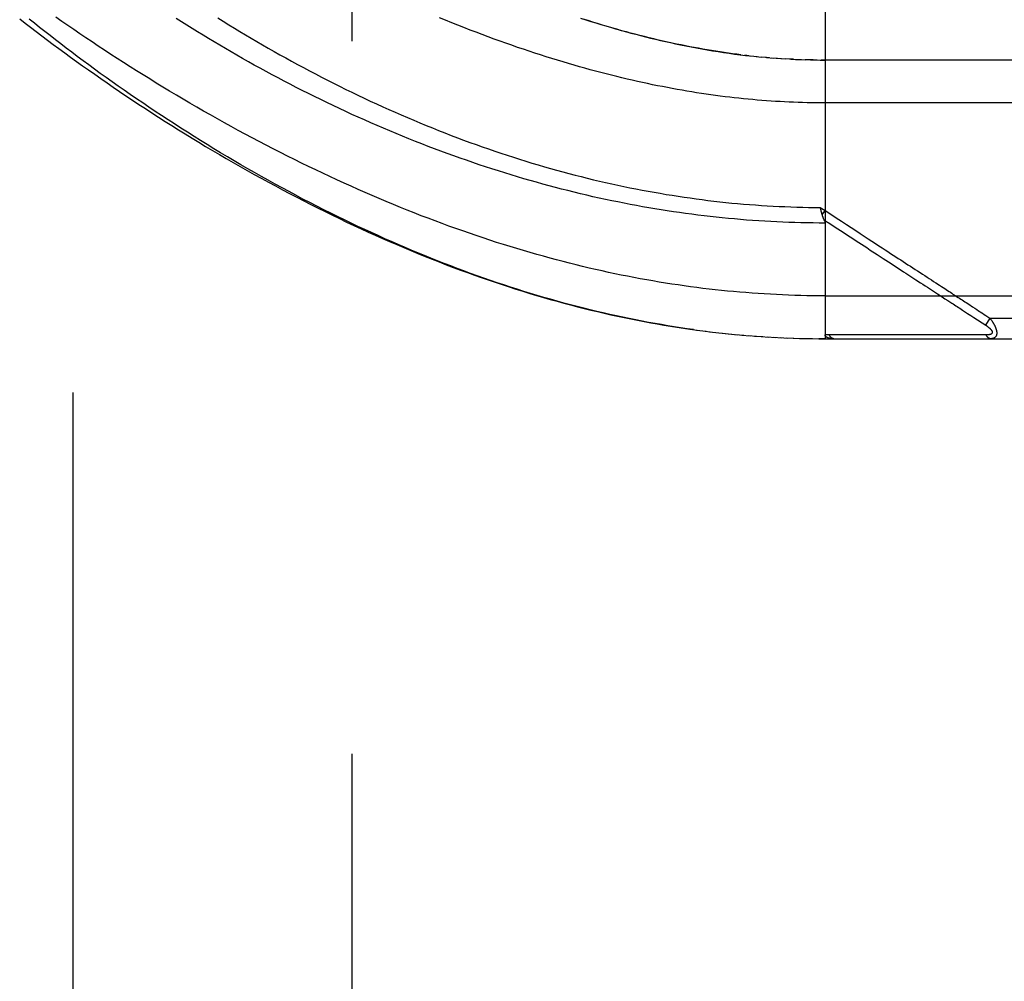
# Model space of a CAD drawing. Header units: inches. Extents: x 0 to 189, y 0 to 122.
# Tile 110 of 226: x 83.72 to 85.16, y 37.71 to 39.11. Entities that reach past the tile are written whole.
import ezdxf

# ---------------------------------------------------------------- set-up
doc = ezdxf.new("R2010")
doc.units = ezdxf.units.IN
doc.header["$LTSCALE"] = 10.388889
doc.header["$MEASUREMENT"] = 0
doc.linetypes.add('HIDDEN', pattern=[0.2, 0.1, -0.1])
for name, color, linetype in [('DEFAULT_2', 8, 'HIDDEN'), ('RIGHTHAND_DOOR_ASSEMBLY', 7, 'CONTINUOUS'), ('SUBPANEL', 7, 'CONTINUOUS')]:
    doc.layers.add(name, color=color, linetype=linetype)

msp = doc.modelspace()

# ---------------------------------------------------------------- linework, layer by layer
at = {"layer": 'DEFAULT_2', "color": 8, "linetype": 'HIDDEN'}
msp.add_line((84.204, 81.6725), (84.204, 36.5685), dxfattribs=at)
at = {"layer": 'RIGHTHAND_DOOR_ASSEMBLY', "color": 8, "linetype": 'HIDDEN'}
for p, q in [((84.8938, 39.309), (84.8938, 38.6443)), ((84.783, 39.0567), (84.777, 39.0574)), ((84.7857, 39.0564), (84.7949, 39.0555)), ((84.7935, 39.0556), (84.801, 39.0549)), ((84.8083, 39.0542), (84.8008, 39.0549)), ((84.8126, 39.0539), (84.8067, 39.0544)), ((84.8083, 39.0542), (84.8185, 39.0534)), ((84.8155, 39.0536), (84.8243, 39.053)), ((84.8225, 39.0531), (84.8302, 39.0526)), ((84.8295, 39.0526), (84.8365, 39.0522)), ((84.8436, 39.0518), (84.836, 39.0522)), ((84.8476, 39.0516), (84.8418, 39.0519)), ((84.8436, 39.0518), (84.8534, 39.0513)), ((84.8507, 39.0515), (84.8592, 39.0511)), ((84.8579, 39.0512), (84.8651, 39.0509)), ((84.8723, 39.0507), (84.8649, 39.0509)), ((84.8765, 39.0507), (84.8707, 39.0508)), ((84.8723, 39.0507), (84.8822, 39.0506)), ((84.8795, 39.0506), (84.888, 39.0505)), ((84.8866, 39.0505), (84.8938, 39.0505)), ((85.7675, 39.0505), (84.888, 39.0505)), ((84.8868, 38.8356), (84.8938, 38.831)), ((84.8879, 38.8312), (84.8876, 38.8324)), ((84.8882, 38.83), (84.8879, 38.8312)), ((84.8885, 38.8288), (84.8882, 38.83)), ((84.8896, 38.8247), (84.8938, 38.831)), ((84.9544, 38.777), (84.9597, 38.7735)), ((85.0117, 38.7396), (85.026, 38.7303)), ((84.8938, 38.7068), (85.7975, 38.7068)), ((85.0685, 38.7026), (85.0725, 38.7)), ((85.0725, 38.7), (85.0783, 38.6962)), ((85.0939, 38.6861), (85.1014, 38.6812)), ((85.1014, 38.6812), (85.1064, 38.6779)), ((85.1233, 38.6813), (85.1257, 38.6797)), ((85.1257, 38.6797), (85.1282, 38.6781)), ((85.134, 38.6743), (85.1275, 38.6642)), ((85.1282, 38.6781), (85.1309, 38.6763)), ((85.1309, 38.6763), (85.134, 38.6743)), ((85.134, 38.6743), (85.7975, 38.6743)), ((84.7063, 38.6569), (84.7202, 38.6551)), ((84.7158, 38.6557), (84.7295, 38.654)), ((84.7252, 38.6545), (84.7387, 38.6529)), ((84.7347, 38.6534), (84.7479, 38.6519)), ((84.7441, 38.6523), (84.757, 38.651)), ((84.7535, 38.6514), (84.7662, 38.6501)), ((84.7629, 38.6504), (84.7754, 38.6493)), ((84.7723, 38.6496), (84.7845, 38.6486)), ((84.7817, 38.6488), (84.7936, 38.6479)), ((84.7911, 38.6481), (84.8028, 38.6473)), ((84.8004, 38.6474), (84.8119, 38.6467)), ((84.8098, 38.6468), (84.821, 38.6462)), ((84.8192, 38.6463), (84.8301, 38.6457)), ((84.8285, 38.6458), (84.8392, 38.6453)), ((84.8379, 38.6454), (84.8483, 38.645)), ((84.8472, 38.645), (84.8574, 38.6447)), ((84.8565, 38.6448), (84.8665, 38.6445)), ((84.8658, 38.6445), (84.8756, 38.6444)), ((84.8752, 38.6444), (84.8847, 38.6443)), ((84.8845, 38.6443), (84.8938, 38.6443)), ((84.8938, 38.6443), (84.8847, 38.6443)), ((84.8938, 38.6443), (85.7675, 38.6443)), ((84.9618, 38.6499), (84.9571, 38.6499)), ((85.0447, 38.6499), (85.0338, 38.6499)), ((85.0973, 38.6498), (85.0931, 38.6498)), ((85.101, 38.6498), (85.0973, 38.6498)), ((85.1076, 38.6498), (85.101, 38.6498)), ((85.1122, 38.6498), (85.1076, 38.6498)), ((85.1218, 38.6498), (85.1122, 38.6498)), ((85.1286, 38.6497), (85.1218, 38.6498))]:
    msp.add_line(p, q, dxfattribs=at)
for points in [[(83.7198, 39.1105), (83.7277, 39.1044), (83.7357, 39.0982), (83.7437, 39.0921), (83.7519, 39.0859), (83.7601, 39.0797), (83.7684, 39.0734), (83.7769, 39.0672), (83.7854, 39.061), (83.7939, 39.0547), (83.8026, 39.0485), (83.8113, 39.0422), (83.8202, 39.036), (83.8291, 39.0297), (83.8381, 39.0234), (83.8471, 39.0172), (83.8562, 39.0109), (83.8655, 39.0046), (83.8747, 38.9984), (83.8841, 38.9921), (83.8935, 38.9859), (83.903, 38.9797), (83.9125, 38.9735), (83.9221, 38.9673), (83.9318, 38.9611), (83.9415, 38.955), (83.9513, 38.9489), (83.9611, 38.9428), (83.971, 38.9367), (83.9809, 38.9307), (83.9908, 38.9247), (84.0009, 38.9187), (84.0109, 38.9128), (84.021, 38.9069), (84.0311, 38.901), (84.0413, 38.8952), (84.0515, 38.8895), (84.0617, 38.8837), (84.072, 38.8781), (84.0823, 38.8725), (84.0926, 38.8669), (84.1029, 38.8614), (84.1132, 38.8559), (84.1236, 38.8505), (84.134, 38.8452), (84.1444, 38.8399), (84.1548, 38.8346), (84.1652, 38.8295), (84.1756, 38.8244), (84.186, 38.8193), (84.1964, 38.8144), (84.2068, 38.8094), (84.2173, 38.8046), (84.2277, 38.7998), (84.2381, 38.7951), (84.2485, 38.7905), (84.2589, 38.786), (84.2693, 38.7815), (84.2796, 38.7771), (84.29, 38.7727), (84.3003, 38.7685), (84.3107, 38.7643), (84.321, 38.7601), (84.3313, 38.7561), (84.3416, 38.7521), (84.3518, 38.7482), (84.3621, 38.7444), (84.3723, 38.7407), (84.3825, 38.737), (84.3927, 38.7334), (84.4028, 38.7299), (84.413, 38.7265), (84.4231, 38.7231), (84.4331, 38.7198), (84.4432, 38.7166), (84.4533, 38.7134), (84.4633, 38.7104), (84.4733, 38.7074), (84.4832, 38.7044), (84.4932, 38.7016), (84.5031, 38.6988), (84.513, 38.6961), (84.5229, 38.6935), (84.5327, 38.6909), (84.5425, 38.6885), (84.5523, 38.686), (84.5621, 38.6837), (84.5719, 38.6814), (84.5816, 38.6792), (84.5913, 38.6771), (84.601, 38.6751), (84.6107, 38.6731), (84.6203, 38.6711), (84.6299, 38.6693), (84.6396, 38.6675), (84.6491, 38.6658), (84.6587, 38.6642), (84.6683, 38.6626), (84.6778, 38.6611), (84.6873, 38.6596), (84.6968, 38.6582), (84.711, 38.6563)], [(84.7018, 38.6576), (84.6925, 38.6589), (84.6832, 38.6603), (84.6739, 38.6617), (84.6646, 38.6632), (84.6553, 38.6648), (84.646, 38.6664), (84.6366, 38.6681), (84.6272, 38.6699), (84.6178, 38.6717), (84.6084, 38.6736), (84.599, 38.6755), (84.5895, 38.6776), (84.58, 38.6797), (84.5705, 38.6818), (84.561, 38.6841), (84.5514, 38.6864), (84.5419, 38.6887), (84.5323, 38.6912), (84.5227, 38.6937), (84.513, 38.6963), (84.5033, 38.6989), (84.4937, 38.7017), (84.4839, 38.7044), (84.4742, 38.7073), (84.4644, 38.7103), (84.4546, 38.7133), (84.4448, 38.7164), (84.4351, 38.7195), (84.4253, 38.7227), (84.4156, 38.7259), (84.4059, 38.7292), (84.3962, 38.7326), (84.3865, 38.736), (84.3769, 38.7395), (84.3673, 38.743), (84.3577, 38.7466), (84.3481, 38.7503), (84.3385, 38.754), (84.3289, 38.7577), (84.3193, 38.7615), (84.3097, 38.7654), (84.3001, 38.7694), (84.2905, 38.7734), (84.2809, 38.7775), (84.2713, 38.7816), (84.2616, 38.7858), (84.252, 38.7901), (84.2423, 38.7945), (84.2325, 38.7989), (84.2228, 38.8034), (84.2129, 38.808), (84.2031, 38.8127), (84.1931, 38.8175), (84.1831, 38.8223), (84.1731, 38.8273), (84.163, 38.8323), (84.1529, 38.8375), (84.1428, 38.8427), (84.1327, 38.8479), (84.1225, 38.8533), (84.1124, 38.8587), (84.1023, 38.8641), (84.0922, 38.8696), (84.0822, 38.8752), (84.0721, 38.8808), (84.0622, 38.8864), (84.0522, 38.8921), (84.0423, 38.8979), (84.0324, 38.9036), (84.0225, 38.9095), (84.0127, 38.9153), (84.0029, 38.9212), (83.9932, 38.9272), (83.9835, 38.9331), (83.9739, 38.9391), (83.9643, 38.9452), (83.9548, 38.9512), (83.9454, 38.9573), (83.936, 38.9634), (83.9267, 38.9695), (83.9174, 38.9756), (83.9082, 38.9817), (83.8991, 38.9879), (83.89, 38.994), (83.881, 39.0002), (83.8721, 39.0064), (83.8633, 39.0126), (83.8546, 39.0187), (83.8459, 39.0249), (83.8373, 39.0311), (83.8288, 39.0372), (83.8204, 39.0434), (83.8121, 39.0495), (83.8038, 39.0557), (83.7957, 39.0618), (83.7876, 39.0679), (83.7797, 39.074), (83.7718, 39.0801), (83.764, 39.0861), (83.7563, 39.0921), (83.7487, 39.0981), (83.7412, 39.1041), (83.7338, 39.1101)], [(84.8938, 38.7068), (84.8849, 38.7068), (84.876, 38.7069), (84.8672, 38.707), (84.8583, 38.7072), (84.8495, 38.7074), (84.8406, 38.7077), (84.8317, 38.7081), (84.8229, 38.7085), (84.814, 38.709), (84.8051, 38.7095), (84.7962, 38.7101), (84.7873, 38.7107), (84.7784, 38.7114), (84.7695, 38.7121), (84.7605, 38.7129), (84.7516, 38.7138), (84.7426, 38.7147), (84.7336, 38.7156), (84.7246, 38.7167), (84.7156, 38.7177), (84.7066, 38.7189), (84.6975, 38.7201), (84.6885, 38.7213), (84.6794, 38.7226), (84.6703, 38.724), (84.6612, 38.7254), (84.652, 38.7269), (84.6428, 38.7285), (84.6337, 38.7301), (84.6244, 38.7317), (84.6152, 38.7335), (84.606, 38.7353), (84.5967, 38.7371), (84.5874, 38.739), (84.578, 38.741), (84.5687, 38.7431), (84.5593, 38.7452), (84.5499, 38.7473), (84.5404, 38.7496), (84.5309, 38.7519), (84.5214, 38.7543), (84.5119, 38.7567), (84.5024, 38.7592), (84.4928, 38.7618), (84.4832, 38.7644), (84.4735, 38.7671), (84.4638, 38.7699), (84.4541, 38.7727), (84.4444, 38.7756), (84.4346, 38.7786), (84.4248, 38.7816), (84.415, 38.7847), (84.4052, 38.7879), (84.3953, 38.7912), (84.3854, 38.7945), (84.3755, 38.7979), (84.3655, 38.8014), (84.3555, 38.8049), (84.3455, 38.8085), (84.3354, 38.8122), (84.3254, 38.8159), (84.3153, 38.8198), (84.3051, 38.8236), (84.295, 38.8276), (84.2848, 38.8316), (84.2747, 38.8357), (84.2645, 38.8399), (84.2542, 38.8442), (84.244, 38.8485), (84.2337, 38.8529), (84.2235, 38.8573), (84.2132, 38.8618), (84.2029, 38.8664), (84.1926, 38.8711), (84.1823, 38.8758), (84.172, 38.8805), (84.1617, 38.8854), (84.1514, 38.8903), (84.141, 38.8953), (84.1307, 38.9003), (84.1204, 38.9054), (84.1101, 38.9105), (84.0998, 38.9157), (84.0895, 38.921), (84.0793, 38.9263), (84.069, 38.9316), (84.0588, 38.937), (84.0486, 38.9425), (84.0384, 38.948), (84.0282, 38.9535), (84.0181, 38.9591), (84.008, 38.9648), (83.9979, 38.9704), (83.9879, 38.9761), (83.9779, 38.9819), (83.968, 38.9877), (83.9581, 38.9935), (83.9482, 38.9993), (83.9384, 39.0052), (83.9286, 39.0111), (83.9189, 39.017), (83.9093, 39.0229), (83.8997, 39.0288), (83.8902, 39.0348), (83.8807, 39.0408), (83.8713, 39.0468), (83.862, 39.0528), (83.8527, 39.0588), (83.8435, 39.0648), (83.8344, 39.0708), (83.8253, 39.0769), (83.8164, 39.0829), (83.8075, 39.0889), (83.7987, 39.0949), (83.7899, 39.1009), (83.7813, 39.1069), (83.7727, 39.1129)], [(84.8938, 38.8129), (84.885, 38.8129), (84.8762, 38.813), (84.8674, 38.8132), (84.8586, 38.8133), (84.8498, 38.8136), (84.841, 38.8139), (84.8322, 38.8142), (84.8234, 38.8146), (84.8146, 38.815), (84.8058, 38.8155), (84.797, 38.8161), (84.7881, 38.8167), (84.7793, 38.8173), (84.7705, 38.818), (84.7616, 38.8188), (84.7528, 38.8196), (84.7439, 38.8205), (84.735, 38.8214), (84.7261, 38.8224), (84.7173, 38.8234), (84.7084, 38.8245), (84.6995, 38.8256), (84.6905, 38.8268), (84.6816, 38.8281), (84.6727, 38.8294), (84.6637, 38.8307), (84.6548, 38.8321), (84.6458, 38.8336), (84.6368, 38.8351), (84.6278, 38.8367), (84.6188, 38.8383), (84.6098, 38.84), (84.6008, 38.8418), (84.5917, 38.8436), (84.5827, 38.8454), (84.5736, 38.8473), (84.5645, 38.8493), (84.5554, 38.8513), (84.5463, 38.8534), (84.5372, 38.8556), (84.528, 38.8578), (84.5189, 38.8601), (84.5097, 38.8624), (84.5006, 38.8648), (84.4914, 38.8672), (84.4822, 38.8697), (84.473, 38.8723), (84.4637, 38.8749), (84.4545, 38.8775), (84.4453, 38.8803), (84.436, 38.8831), (84.4268, 38.8859), (84.4175, 38.8888), (84.4082, 38.8918), (84.3989, 38.8948), (84.3896, 38.8979), (84.3803, 38.9011), (84.371, 38.9043), (84.3617, 38.9075), (84.3524, 38.9108), (84.3431, 38.9142), (84.3338, 38.9177), (84.3245, 38.9211), (84.3152, 38.9247), (84.3059, 38.9283), (84.2965, 38.9319), (84.2872, 38.9357), (84.278, 38.9394), (84.2687, 38.9432), (84.2594, 38.9471), (84.2502, 38.951), (84.2409, 38.955), (84.2317, 38.959), (84.2225, 38.9631), (84.2133, 38.9672), (84.2041, 38.9713), (84.195, 38.9755), (84.1859, 38.9798), (84.1768, 38.9841), (84.1677, 38.9884), (84.1587, 38.9928), (84.1497, 38.9972), (84.1407, 39.0017), (84.1317, 39.0061), (84.1228, 39.0107), (84.114, 39.0152), (84.1052, 39.0198), (84.0964, 39.0244), (84.0877, 39.0291), (84.079, 39.0338), (84.0703, 39.0385), (84.0618, 39.0432), (84.0532, 39.048), (84.0447, 39.0527), (84.0363, 39.0575), (84.028, 39.0623), (84.0197, 39.0672), (84.0114, 39.072), (84.0032, 39.0769), (83.9951, 39.0817), (83.9871, 39.0866), (83.9791, 39.0915), (83.9712, 39.0964), (83.9634, 39.1013), (83.9556, 39.1062), (83.948, 39.1111)], [(84.0087, 39.112), (84.0166, 39.107), (84.0246, 39.102), (84.0327, 39.0971), (84.0408, 39.0922), (84.0489, 39.0873), (84.0572, 39.0824), (84.0654, 39.0775), (84.0738, 39.0726), (84.0822, 39.0678), (84.0906, 39.063), (84.0991, 39.0582), (84.1076, 39.0535), (84.1162, 39.0487), (84.1248, 39.0441), (84.1335, 39.0394), (84.1422, 39.0348), (84.1509, 39.0302), (84.1597, 39.0256), (84.1685, 39.0211), (84.1773, 39.0167), (84.1862, 39.0122), (84.1951, 39.0078), (84.204, 39.0035), (84.2129, 38.9992), (84.2219, 38.9949), (84.2309, 38.9907), (84.2399, 38.9866), (84.2489, 38.9825), (84.2579, 38.9784), (84.2669, 38.9744), (84.276, 38.9704), (84.2851, 38.9665), (84.2941, 38.9627), (84.3032, 38.9589), (84.3123, 38.9551), (84.3214, 38.9515), (84.3305, 38.9478), (84.3396, 38.9443), (84.3487, 38.9407), (84.3578, 38.9373), (84.3669, 38.9339), (84.376, 38.9305), (84.385, 38.9272), (84.3941, 38.924), (84.4032, 38.9209), (84.4123, 38.9177), (84.4213, 38.9147), (84.4304, 38.9117), (84.4394, 38.9088), (84.4485, 38.9059), (84.4575, 38.9031), (84.4665, 38.9003), (84.4756, 38.8976), (84.4846, 38.895), (84.4935, 38.8924), (84.5025, 38.8899), (84.5115, 38.8875), (84.5204, 38.8851), (84.5294, 38.8827), (84.5383, 38.8805), (84.5472, 38.8783), (84.5561, 38.8761), (84.565, 38.874), (84.5739, 38.8719), (84.5828, 38.87), (84.5916, 38.868), (84.6005, 38.8662), (84.6093, 38.8644), (84.6181, 38.8626), (84.6269, 38.8609), (84.6357, 38.8593), (84.6445, 38.8577), (84.6533, 38.8562), (84.662, 38.8547), (84.6708, 38.8533), (84.6795, 38.8519), (84.6882, 38.8506), (84.697, 38.8494), (84.7057, 38.8482), (84.7144, 38.847), (84.723, 38.8459), (84.7317, 38.8449), (84.7404, 38.8439), (84.749, 38.843), (84.7577, 38.8421), (84.7663, 38.8413), (84.775, 38.8406), (84.7836, 38.8399), (84.7922, 38.8392), (84.8009, 38.8386), (84.8095, 38.8381), (84.8181, 38.8376), (84.8267, 38.8371), (84.8353, 38.8368), (84.8439, 38.8364), (84.8525, 38.8362), (84.8611, 38.8359), (84.8697, 38.8357), (84.8783, 38.8356), (84.8868, 38.8356)], [(85.7975, 38.988), (84.8872, 38.988), (84.8807, 38.9881), (84.8741, 38.9882), (84.8676, 38.9883), (84.861, 38.9885), (84.8545, 38.9887), (84.8479, 38.9889), (84.8413, 38.9892), (84.8348, 38.9895), (84.8282, 38.9899), (84.8216, 38.9902), (84.815, 38.9907), (84.8083, 38.9911), (84.8017, 38.9916), (84.795, 38.9922), (84.7883, 38.9928), (84.7817, 38.9934), (84.7749, 38.994), (84.7682, 38.9947), (84.7614, 38.9955), (84.7547, 38.9963), (84.7479, 38.9971), (84.741, 38.998), (84.7342, 38.9989), (84.7273, 38.9998), (84.7204, 39.0008), (84.7134, 39.0018), (84.7065, 39.0029), (84.6995, 39.004), (84.6924, 39.0052), (84.6854, 39.0064), (84.6783, 39.0076), (84.6711, 39.0089), (84.664, 39.0103), (84.6568, 39.0117), (84.6495, 39.0131), (84.6422, 39.0146), (84.6349, 39.0161), (84.6275, 39.0177), (84.6201, 39.0194), (84.6127, 39.021), (84.6052, 39.0228), (84.5977, 39.0246), (84.5901, 39.0264), (84.5825, 39.0283), (84.5748, 39.0302), (84.5671, 39.0322), (84.5593, 39.0343), (84.5515, 39.0364), (84.5437, 39.0386), (84.5358, 39.0408), (84.5278, 39.0431), (84.5198, 39.0454), (84.5118, 39.0478), (84.5037, 39.0502), (84.4955, 39.0527), (84.4874, 39.0553), (84.4791, 39.0579), (84.4708, 39.0606), (84.4625, 39.0634), (84.4541, 39.0662), (84.4456, 39.069), (84.4371, 39.072), (84.4286, 39.075), (84.42, 39.078), (84.4114, 39.0811), (84.4027, 39.0843), (84.3939, 39.0876), (84.3852, 39.0909), (84.3763, 39.0942), (84.3674, 39.0977), (84.3585, 39.1012), (84.3496, 39.1047), (84.3405, 39.1084), (84.3315, 39.112)], [(84.771, 39.0582), (84.765, 39.0589), (84.7589, 39.0597), (84.7528, 39.0606), (84.7467, 39.0614), (84.7406, 39.0624), (84.7344, 39.0633), (84.7282, 39.0643), (84.722, 39.0654), (84.7157, 39.0664), (84.7094, 39.0676), (84.703, 39.0687), (84.6966, 39.0699), (84.6902, 39.0712), (84.6838, 39.0725), (84.6773, 39.0738), (84.6707, 39.0752), (84.6642, 39.0767), (84.6576, 39.0781), (84.6509, 39.0797), (84.6442, 39.0813), (84.6374, 39.0829), (84.6306, 39.0846), (84.6238, 39.0863), (84.6169, 39.0881), (84.61, 39.0899), (84.603, 39.0918), (84.5959, 39.0937), (84.5889, 39.0957), (84.5817, 39.0977), (84.5745, 39.0998), (84.5673, 39.102), (84.56, 39.1042), (84.5527, 39.1064), (84.5453, 39.1087), (84.5378, 39.1111)], [(84.5408, 39.1107), (84.5477, 39.1085), (84.5547, 39.1063), (84.5616, 39.1041), (84.5686, 39.102), (84.5756, 39.0999), (84.5826, 39.0978), (84.5896, 39.0958), (84.5966, 39.0938), (84.6037, 39.0919), (84.6107, 39.0899), (84.6178, 39.0881), (84.6249, 39.0862), (84.6321, 39.0844), (84.6393, 39.0826), (84.6465, 39.0809), (84.6537, 39.0792), (84.661, 39.0775), (84.6683, 39.0759), (84.6757, 39.0743), (84.6831, 39.0727), (84.6907, 39.0712), (84.6984, 39.0697), (84.7061, 39.0682), (84.7139, 39.0668), (84.7218, 39.0654), (84.7298, 39.0641), (84.7377, 39.0628), (84.7457, 39.0616), (84.7538, 39.0604), (84.7618, 39.0593), (84.7698, 39.0583)], [(84.7698, 39.0583), (84.7778, 39.0573), (84.789, 39.0561)], [(84.8876, 38.8324), (84.887, 38.8349), (84.8868, 38.8356)], [(84.8896, 38.8247), (84.8895, 38.8252), (84.8893, 38.8258), (84.8891, 38.8264), (84.8889, 38.827), (84.8888, 38.8276), (84.8886, 38.8282), (84.8885, 38.8288)], [(84.8926, 38.8171), (84.8923, 38.8178), (84.892, 38.8183), (84.8918, 38.8187), (84.8916, 38.8192), (84.8914, 38.8198), (84.8912, 38.8203), (84.891, 38.8208), (84.8908, 38.8213), (84.8906, 38.8219), (84.8904, 38.8224), (84.8902, 38.823), (84.89, 38.8235), (84.8898, 38.8241), (84.8896, 38.8247)], [(84.8938, 38.831), (84.902, 38.8256), (84.91, 38.8204), (84.9176, 38.8155), (84.9248, 38.8107), (84.9318, 38.8062), (84.9385, 38.8018), (84.9448, 38.7977)], [(84.8925, 38.8173), (84.9007, 38.812), (84.9086, 38.8068), (84.9161, 38.8019), (84.9301, 38.7928)], [(84.8926, 38.8171), (84.8927, 38.8168), (84.8929, 38.8166), (84.893, 38.8164), (84.893, 38.8162), (84.8931, 38.8159), (84.8932, 38.8157), (84.8933, 38.8155), (84.8934, 38.8153), (84.8934, 38.8151), (84.8935, 38.8148), (84.8935, 38.8146), (84.8936, 38.8144), (84.8936, 38.8142), (84.8937, 38.814), (84.8937, 38.8138), (84.8937, 38.8136), (84.8937, 38.8133), (84.8937, 38.8131), (84.8938, 38.8129)], [(84.9448, 38.7977), (84.9566, 38.79), (84.9621, 38.7865), (84.9672, 38.7831), (84.9721, 38.7799), (84.9768, 38.7769), (84.9812, 38.774), (84.9853, 38.7713), (84.9893, 38.7687), (84.9931, 38.7662), (84.9968, 38.7638), (85.0005, 38.7614), (85.004, 38.7591), (85.0075, 38.7568), (85.0111, 38.7545), (85.0146, 38.7522), (85.0181, 38.7499), (85.0217, 38.7476), (85.0252, 38.7453), (85.0287, 38.743), (85.0322, 38.7407), (85.0357, 38.7385), (85.0391, 38.7362), (85.0424, 38.7341), (85.0457, 38.7319), (85.0488, 38.7299), (85.052, 38.7278), (85.055, 38.7259)], [(84.9301, 38.7928), (84.9429, 38.7845), (84.9544, 38.777)], [(84.9597, 38.7735), (84.9695, 38.7671), (84.974, 38.7642), (84.9783, 38.7614), (84.9823, 38.7588), (84.9863, 38.7562), (84.99, 38.7537), (84.9937, 38.7514), (84.9973, 38.749), (85.0009, 38.7467), (85.0045, 38.7443), (85.0081, 38.742), (85.0117, 38.7396)], [(85.026, 38.7303), (85.033, 38.7258), (85.0363, 38.7236), (85.0396, 38.7214), (85.0429, 38.7193), (85.046, 38.7173), (85.0491, 38.7153), (85.052, 38.7134), (85.0548, 38.7116), (85.0574, 38.7099), (85.0599, 38.7082), (85.0622, 38.7067), (85.0644, 38.7053), (85.0665, 38.7039), (85.0685, 38.7026)], [(85.055, 38.7259), (85.0606, 38.7222), (85.0633, 38.7205), (85.0657, 38.7188), (85.0681, 38.7173), (85.0703, 38.7159), (85.0724, 38.7145), (85.0744, 38.7132), (85.0764, 38.7119), (85.0783, 38.7106), (85.0802, 38.7094), (85.0821, 38.7082), (85.084, 38.7069)], [(85.0783, 38.6962), (85.0803, 38.6949), (85.0822, 38.6937), (85.0842, 38.6924), (85.0861, 38.6911), (85.0881, 38.6899), (85.09, 38.6886), (85.0919, 38.6873), (85.0939, 38.6861)], [(85.084, 38.7069), (85.0879, 38.7044), (85.0898, 38.7032), (85.0917, 38.7019), (85.0936, 38.7007), (85.0955, 38.6994), (85.0974, 38.6982), (85.0993, 38.6969)], [(85.0993, 38.6969), (85.1031, 38.6945), (85.105, 38.6932), (85.1068, 38.692), (85.1086, 38.6909)], [(85.1086, 38.6909), (85.1119, 38.6888), (85.1134, 38.6878), (85.1148, 38.6868)], [(85.1148, 38.6868), (85.1174, 38.6851), (85.1186, 38.6843), (85.1198, 38.6836)], [(85.1198, 38.6836), (85.1221, 38.682), (85.1233, 38.6813)], [(85.1064, 38.6779), (85.1078, 38.677), (85.1092, 38.6761), (85.1105, 38.6752)], [(85.1105, 38.6752), (85.1279, 38.6639), (85.1284, 38.6636), (85.1289, 38.6633), (85.1293, 38.663), (85.1297, 38.6627), (85.1301, 38.6624), (85.1305, 38.6621), (85.1309, 38.6619), (85.1312, 38.6616), (85.1315, 38.6613), (85.1319, 38.6611), (85.1322, 38.6608), (85.1325, 38.6606), (85.1327, 38.6603), (85.133, 38.6601), (85.1333, 38.6599), (85.1335, 38.6597), (85.1337, 38.6594), (85.134, 38.6592), (85.1342, 38.659), (85.1344, 38.6588), (85.1346, 38.6586), (85.1348, 38.6584), (85.135, 38.6582), (85.1352, 38.658), (85.1353, 38.6578), (85.1355, 38.6576), (85.1356, 38.6575), (85.1358, 38.6573), (85.1359, 38.6571), (85.136, 38.6569), (85.1362, 38.6568), (85.1363, 38.6566), (85.1364, 38.6564), (85.1365, 38.6563), (85.1366, 38.6561), (85.1367, 38.6559), (85.1368, 38.6558), (85.1369, 38.6556), (85.137, 38.6555), (85.137, 38.6553), (85.1371, 38.6552), (85.1372, 38.655), (85.1372, 38.6549), (85.1373, 38.6547), (85.1373, 38.6546), (85.1373, 38.6545), (85.1374, 38.6543), (85.1374, 38.6542), (85.1374, 38.654), (85.1374, 38.6539), (85.1374, 38.6538), (85.1374, 38.6537), (85.1374, 38.6535), (85.1374, 38.6534), (85.1374, 38.6533), (85.1374, 38.6532), (85.1374, 38.653), (85.1374, 38.6529), (85.1373, 38.6528), (85.1373, 38.6527), (85.1373, 38.6526), (85.1372, 38.6525), (85.1372, 38.6524), (85.1371, 38.6523), (85.137, 38.6522), (85.137, 38.6521), (85.1369, 38.652), (85.1368, 38.6519), (85.1367, 38.6518), (85.1366, 38.6517), (85.1365, 38.6516), (85.1364, 38.6515), (85.1363, 38.6514), (85.1362, 38.6513), (85.1361, 38.6512), (85.1359, 38.6511), (85.1358, 38.651), (85.1357, 38.651), (85.1355, 38.6509), (85.1353, 38.6508), (85.1352, 38.6507), (85.135, 38.6506), (85.1348, 38.6506), (85.1346, 38.6505), (85.1344, 38.6504), (85.1342, 38.6504), (85.134, 38.6503), (85.1338, 38.6502), (85.1335, 38.6502), (85.1333, 38.6501), (85.133, 38.6501), (85.1327, 38.65), (85.1324, 38.65), (85.1321, 38.6499), (85.1318, 38.6499), (85.1315, 38.6498), (85.1311, 38.6498), (85.1308, 38.6498), (85.1304, 38.6498), (85.13, 38.6497), (85.1295, 38.6497), (85.1291, 38.6497), (85.1286, 38.6497)], [(85.134, 38.6743), (85.1345, 38.6736), (85.135, 38.673), (85.1354, 38.6724), (85.1359, 38.6718), (85.1363, 38.6712), (85.1367, 38.6706), (85.1371, 38.67), (85.1374, 38.6695), (85.1378, 38.6689), (85.1381, 38.6684), (85.1384, 38.6679), (85.1387, 38.6674), (85.139, 38.6669), (85.1393, 38.6664), (85.1396, 38.6659), (85.1398, 38.6655), (85.1401, 38.665), (85.1403, 38.6646), (85.1405, 38.6641), (85.1407, 38.6637), (85.141, 38.6633), (85.1412, 38.6629), (85.1413, 38.6625), (85.1415, 38.6621), (85.1417, 38.6617), (85.1419, 38.6613), (85.142, 38.6609), (85.1422, 38.6605), (85.1423, 38.6602), (85.1425, 38.6598), (85.1426, 38.6594), (85.1427, 38.6591), (85.1428, 38.6587), (85.1429, 38.6584), (85.1431, 38.6581), (85.1432, 38.6577), (85.1432, 38.6574), (85.1433, 38.6571), (85.1434, 38.6567), (85.1435, 38.6564), (85.1436, 38.6561), (85.1436, 38.6558), (85.1437, 38.6555), (85.1437, 38.6552), (85.1438, 38.6549), (85.1438, 38.6546), (85.1439, 38.6543), (85.1439, 38.654), (85.1439, 38.6537), (85.144, 38.6535), (85.144, 38.6532), (85.144, 38.6529), (85.144, 38.6526), (85.144, 38.6524), (85.144, 38.6521), (85.144, 38.6519), (85.144, 38.6516), (85.1439, 38.6514), (85.1439, 38.6511), (85.1439, 38.6509), (85.1438, 38.6506), (85.1438, 38.6504), (85.1437, 38.6502), (85.1437, 38.6499), (85.1436, 38.6497), (85.1436, 38.6495), (85.1435, 38.6493), (85.1434, 38.6491), (85.1433, 38.6489), (85.1433, 38.6486), (85.1432, 38.6484), (85.1431, 38.6482), (85.143, 38.648), (85.1429, 38.6479), (85.1427, 38.6477), (85.1426, 38.6475), (85.1425, 38.6473), (85.1424, 38.6471), (85.1422, 38.6469), (85.1421, 38.6468), (85.1419, 38.6466), (85.1417, 38.6464), (85.1416, 38.6463), (85.1414, 38.6461), (85.1412, 38.646), (85.141, 38.6458), (85.1408, 38.6457), (85.1406, 38.6455), (85.1403, 38.6454), (85.1401, 38.6453), (85.1398, 38.6452), (85.1396, 38.645), (85.1393, 38.6449), (85.139, 38.6448), (85.1387, 38.6447), (85.1384, 38.6446), (85.1381, 38.6446), (85.1377, 38.6445), (85.1373, 38.6444), (85.1369, 38.6444), (85.1365, 38.6443), (85.1361, 38.6443), (85.1357, 38.6443), (85.1352, 38.6443)], [(84.8999, 38.6499), (84.8988, 38.6499), (84.8978, 38.6499), (84.8968, 38.65), (84.8958, 38.65), (84.8948, 38.65), (84.8938, 38.6501)], [(84.9065, 38.6443), (84.9059, 38.6443), (84.9053, 38.6443), (84.9048, 38.6443), (84.9042, 38.6443), (84.9037, 38.6444), (84.9032, 38.6444), (84.9027, 38.6445), (84.9023, 38.6445), (84.9018, 38.6446), (84.9014, 38.6446), (84.901, 38.6447), (84.9006, 38.6448), (84.9002, 38.6449), (84.8999, 38.645), (84.8995, 38.645), (84.8992, 38.6451), (84.8989, 38.6452), (84.8986, 38.6453), (84.8983, 38.6454), (84.898, 38.6455), (84.8977, 38.6456), (84.8975, 38.6457), (84.8972, 38.6458), (84.897, 38.6459), (84.8968, 38.6461), (84.8966, 38.6462), (84.8964, 38.6463), (84.8962, 38.6464), (84.896, 38.6465), (84.8958, 38.6466), (84.8957, 38.6467), (84.8955, 38.6468), (84.8954, 38.647), (84.8952, 38.6471), (84.8951, 38.6472), (84.895, 38.6473), (84.8948, 38.6474), (84.8947, 38.6476), (84.8946, 38.6477), (84.8945, 38.6478), (84.8944, 38.6479), (84.8944, 38.6481), (84.8943, 38.6482), (84.8942, 38.6483), (84.8941, 38.6485), (84.8941, 38.6486), (84.894, 38.6487), (84.894, 38.6489), (84.8939, 38.649), (84.8939, 38.6492), (84.8938, 38.6493), (84.8938, 38.6495), (84.8938, 38.6496), (84.8938, 38.6498), (84.8938, 38.6499), (84.8938, 38.6501)], [(84.9571, 38.6499), (84.9474, 38.6499), (84.9423, 38.6499), (84.937, 38.6499), (84.9315, 38.6499), (84.9257, 38.6499), (84.9197, 38.6499), (84.9133, 38.6499), (84.9067, 38.6499), (84.8999, 38.6499)], [(84.9065, 38.6443), (84.9063, 38.6443), (84.9061, 38.6443), (84.9058, 38.6443), (84.9056, 38.6443), (84.9054, 38.6444), (84.9052, 38.6444), (84.905, 38.6445), (84.9047, 38.6446), (84.9045, 38.6447), (84.9043, 38.6448), (84.9041, 38.6449), (84.9039, 38.645), (84.9037, 38.6451), (84.9034, 38.6453), (84.9032, 38.6454), (84.903, 38.6456), (84.9028, 38.6457), (84.9026, 38.6459), (84.9024, 38.6461), (84.9022, 38.6463), (84.902, 38.6465), (84.9019, 38.6467), (84.9017, 38.6469), (84.9015, 38.6472), (84.9013, 38.6474), (84.9011, 38.6477), (84.901, 38.6479), (84.9008, 38.6482), (84.9006, 38.6484), (84.9005, 38.6487), (84.9003, 38.649), (84.9002, 38.6493), (84.9, 38.6496), (84.8999, 38.6499)], [(85.0095, 38.6499), (85.0056, 38.6499), (85.0018, 38.6499), (84.9979, 38.6499), (84.9941, 38.6499), (84.9904, 38.6499), (84.9866, 38.6499), (84.9827, 38.6499), (84.9788, 38.6499), (84.9748, 38.6499), (84.9706, 38.6499), (84.9618, 38.6499)], [(85.0338, 38.6499), (85.0308, 38.6499), (85.0276, 38.6499), (85.0243, 38.6499), (85.0208, 38.6499), (85.0095, 38.6499)], [(85.0576, 38.6499), (85.055, 38.6499), (85.0524, 38.6499), (85.0498, 38.6499), (85.0473, 38.6499), (85.0447, 38.6499)], [(85.0679, 38.6499), (85.0653, 38.6499), (85.0627, 38.6499), (85.0576, 38.6499)], [(85.0756, 38.6498), (85.0731, 38.6498), (85.0679, 38.6499)], [(85.0931, 38.6498), (85.0909, 38.6498), (85.0756, 38.6498)], [(85.1352, 38.6443), (85.135, 38.6443), (85.1348, 38.6443), (85.1346, 38.6443), (85.1343, 38.6443), (85.1341, 38.6444), (85.1339, 38.6444), (85.1337, 38.6445), (85.1335, 38.6446), (85.1332, 38.6447), (85.133, 38.6448), (85.1328, 38.6449), (85.1326, 38.645), (85.1324, 38.6451), (85.1322, 38.6452), (85.132, 38.6454), (85.1318, 38.6455), (85.1316, 38.6457), (85.1314, 38.6459), (85.1312, 38.646), (85.131, 38.6462), (85.1308, 38.6464), (85.1306, 38.6466), (85.1304, 38.6468), (85.1302, 38.6471), (85.1301, 38.6473), (85.1299, 38.6475), (85.1297, 38.6478), (85.1296, 38.648), (85.1294, 38.6483), (85.1292, 38.6486), (85.1291, 38.6489), (85.1289, 38.6491), (85.1288, 38.6494), (85.1286, 38.6497)]]:
    msp.add_lwpolyline(points, dxfattribs=at)
at = {"layer": 'SUBPANEL', "color": 8, "linetype": 'HIDDEN'}
msp.add_line((83.7978, 37.5268), (83.7978, 39.1164), dxfattribs=at)

doc.saveas('drawing.dxf')
